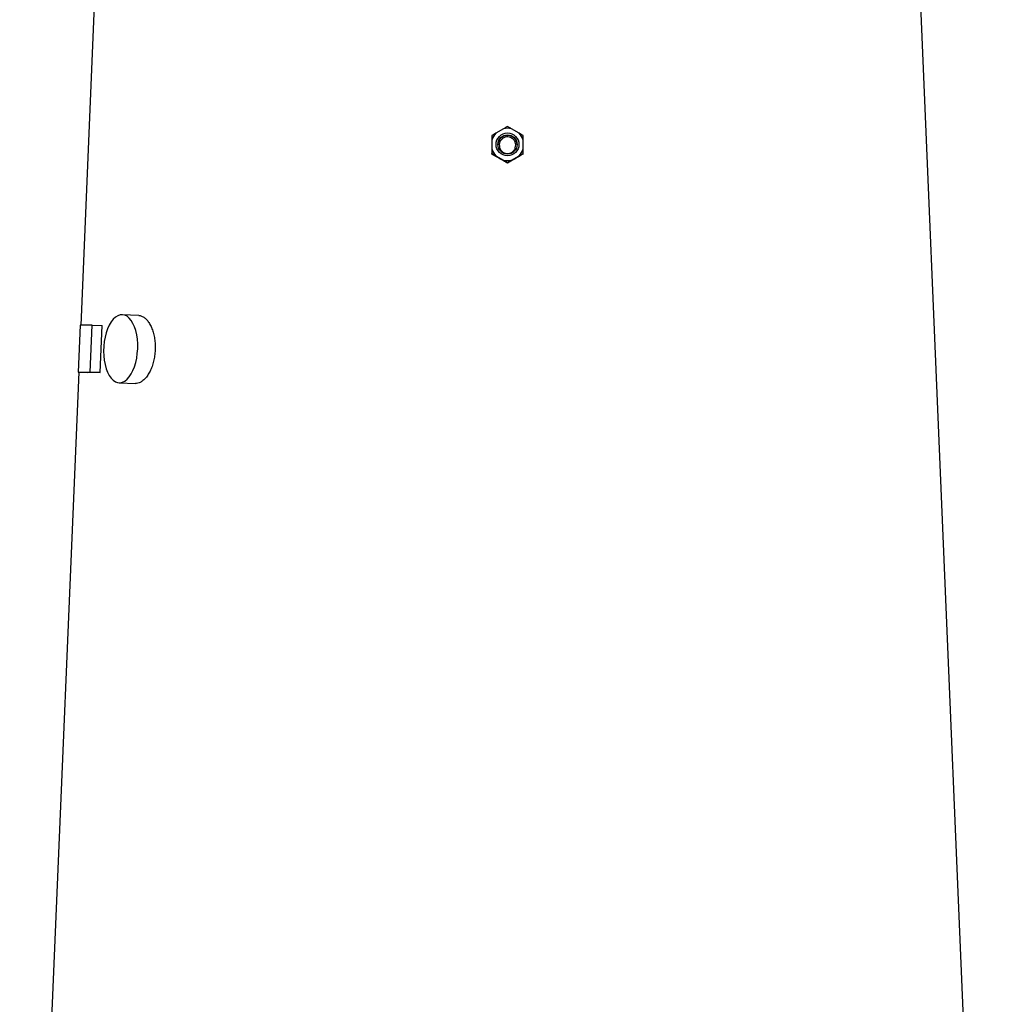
# Model space of a CAD drawing. Header units: millimetres. Extents: x 1136 to 1836, y 540 to 2623.
# Tile 11 of 13: x 1278 to 1794, y 1581 to 2102. Entities that reach past the tile are written whole.
import ezdxf

# ---------------------------------------------------------------- set-up
doc = ezdxf.new("R2010")
doc.units = ezdxf.units.MM

msp = doc.modelspace()

# ---------------------------------------------------------------- linework, layer by layer
at = {"color": 7, "linetype": 'Continuous', "lineweight": 25}
for p, q in [((1318.49, 2135.59), (1310.28, 1940.53)), ((1794, 1173.59), (1753.5, 2135.59)), ((1533.9, 2044.3), (1529.86, 2041.96)), ((1542.13, 2041.96), (1538.08, 2044.3)), ((1527.77, 2038.35), (1527.77, 2033.68)), ((1544.22, 2038.35), (1544.22, 2040.69)), ((1544.22, 2033.68), (1544.22, 2038.35)), ((1527.77, 2030.92), (1527.77, 2031.2)), ((1529.75, 2029.71), (1527.77, 2030.92)), ((1544.22, 2030.92), (1544.22, 2031.2)), ((1529.86, 2030.06), (1533.9, 2027.73)), ((1535.99, 2026.17), (1535.99, 2026.46)), ((1538.08, 2027.73), (1542.13, 2030.06)), ((1340.92, 1945.57), (1332.27, 1945.99)), ((1309.9, 1940.53), (1308.88, 1915.56)), ((1316.37, 1940.53), (1309.9, 1940.53)), ((1315.35, 1915.56), (1316.37, 1940.53)), ((1316.37, 1940.53), (1321.53, 1940.31)), ((1320.51, 1915.33), (1321.53, 1940.31)), ((1309.22, 1915.54), (1277.99, 1173.59)), ((1308.88, 1915.56), (1315.35, 1915.56)), ((1308.88, 1915.56), (1314.04, 1915.33)), ((1315.35, 1915.56), (1320.51, 1915.33)), ((1330.52, 1910.03), (1339.17, 1909.61))]:
    msp.add_line(p, q, dxfattribs=at)
at = {"color": 7, "linetype": 'Continuous', "lineweight": 25, "flags": 128}
msp.add_lwpolyline([(1340.39, 1928.01), (1340.4, 1930.52), (1340.22, 1932.97), (1339.88, 1935.33), (1339.37, 1937.54), (1338.71, 1939.57), (1337.9, 1941.38), (1336.97, 1942.92), (1335.93, 1944.18), (1334.8, 1945.12), (1333.6, 1945.72), (1332.36, 1945.99), (1331.1, 1945.9), (1329.85, 1945.46), (1328.63, 1944.69), (1327.46, 1943.59), (1326.37, 1942.19), (1325.37, 1940.51), (1324.5, 1938.58), (1323.75, 1936.46), (1323.16, 1934.16), (1322.72, 1931.75), (1322.46, 1929.27), (1322.37, 1926.76), (1322.45, 1924.27), (1322.71, 1921.86), (1323.14, 1919.57), (1323.72, 1917.44), (1324.46, 1915.52), (1325.33, 1913.84), (1326.32, 1912.44), (1327.41, 1911.34), (1328.58, 1910.56), (1329.8, 1910.13), (1331.05, 1910.04), (1332.31, 1910.3), (1333.55, 1910.91), (1334.75, 1911.85), (1335.88, 1913.1), (1336.93, 1914.65), (1337.86, 1916.45), (1338.68, 1918.48), (1339.35, 1920.7), (1339.86, 1923.06), (1340.21, 1925.51), (1340.39, 1928.01)], dxfattribs=at)
at = {"color": 7, "linetype": 'Continuous', "lineweight": 25}
for centre, radius in [((1535.99, 2036.01), 6.05), ((1536, 2035.99), 5.1)]:
    msp.add_circle(centre, radius, dxfattribs=at)
for centre, radius, start, end in [((1535.99, 2036.01), 8.54, 135.821, 164.1351), ((1535.99, 2036), 8.56, 75.861, 104.139), ((1536, 2036.01), 8.54, 15.8649, 44.179), ((1535.99, 2035.61), 5.1, 2.142, 177.858), ((1535.98, 2036.02), 8.54, 195.8641, 224.1799), ((1536, 2036.02), 8.54, 315.8201, 344.1359), ((1535.99, 2036.03), 8.56, 255.861, 284.139)]:
    msp.add_arc(centre, radius, start, end, dxfattribs=at)
for centre, major_axis, ratio, start_param, end_param in [((1541.41, 2013.61), (222.61, -128.81), 0.031541, 1.621659, 1.641449), ((1530.58, 2013.61), (222.61, 128.81), 0.031541, 1.500143, 1.519934), ((1536.38, 1905.78), (227.18, -9.24), 0.010878, 2.825186, 2.935286)]:
    msp.add_ellipse(centre, major_axis=major_axis, ratio=ratio, start_param=start_param, end_param=end_param, dxfattribs=at)
for points, knots in [([(1529.86, 2041.96), (1529.84, 2041.95), (1529.08, 2041.49), (1528.41, 2041.09), (1527.77, 2040.69)], [0, 0, 0, 0, 0.02908, 1, 1, 1, 1]), ([(1535.99, 2045.43), (1535.55, 2045.19), (1534.89, 2044.84), (1534.14, 2044.43), (1533.9, 2044.3)], [0, 0, 0, 0, 0.685947, 1, 1, 1, 1]), ([(1538.08, 2044.3), (1537.57, 2044.58), (1536.83, 2044.98), (1536.19, 2045.33), (1535.99, 2045.43)], [0, 0, 0, 0, 0.695918, 1, 1, 1, 1]), ([(1544.22, 2040.69), (1543.92, 2040.88), (1543.27, 2041.28), (1542.52, 2041.73), (1542.13, 2041.96)], [0, 0, 0, 0, 0.467967, 1, 1, 1, 1]), ([(1527.77, 2040.69), (1527.77, 2040.32), (1527.77, 2039.59), (1527.77, 2038.75), (1527.77, 2038.35)], [0, 0, 0, 0, 0.5152084, 1, 1, 1, 1]), ([(1532.45, 2033.06), (1532.21, 2033.49), (1531.72, 2034.37), (1531.59, 2035.9), (1531.93, 2037.38), (1532.76, 2038.66), (1533.96, 2039.58), (1535.37, 2040.04), (1536.84, 2040), (1538.21, 2039.48), (1539.34, 2038.53), (1540.1, 2037.25), (1540.41, 2035.78), (1540.22, 2034.27), (1539.53, 2032.9), (1538.44, 2031.85), (1537.07, 2031.24), (1535.6, 2031.13), (1534.19, 2031.51), (1533.12, 2032.21), (1532.64, 2032.82), (1532.45, 2033.06)], [0, 0, 0, 0, 0.054464, 0.108984, 0.16396, 0.218845, 0.273109, 0.326485, 0.379104, 0.431451, 0.484126, 0.537562, 0.591861, 0.646752, 0.701727, 0.756226, 0.809884, 0.862701, 0.915071, 0.967586, 1, 1, 1, 1]), ([(1527.77, 2033.68), (1527.77, 2032.88), (1527.77, 2032.01), (1527.77, 2031.25), (1527.77, 2031.2)], [0, 0, 0, 0, 0.934461, 1, 1, 1, 1]), ([(1527.77, 2031.2), (1528.07, 2031.04), (1528.72, 2030.69), (1529.46, 2030.28), (1529.86, 2030.06)], [0, 0, 0, 0, 0.466325, 1, 1, 1, 1]), ([(1542.13, 2030.06), (1542.34, 2030.18), (1543.09, 2030.59), (1543.74, 2030.94), (1544.22, 2031.2)], [0, 0, 0, 0, 0.274991, 1, 1, 1, 1]), ([(1544.22, 2030.92), (1543.92, 2030.73), (1543.3, 2030.35), (1542.6, 2029.92), (1542.24, 2029.71)], [0, 0, 0, 0, 0.4918001, 1, 1, 1, 1]), ([(1544.22, 2031.2), (1544.22, 2031.8), (1544.22, 2032.59), (1544.22, 2033.48), (1544.22, 2033.68)], [0, 0, 0, 0, 0.769203, 1, 1, 1, 1]), ([(1533.9, 2027.73), (1534.37, 2027.45), (1535.11, 2027), (1535.75, 2026.6), (1535.99, 2026.46)], [0, 0, 0, 0, 0.626765, 1, 1, 1, 1]), ([(1535.99, 2026.17), (1535.55, 2026.41), (1534.96, 2026.73), (1534.3, 2027.09), (1534.15, 2027.17)], [0, 0, 0, 0, 0.769494, 1, 1, 1, 1]), ([(1535.99, 2026.46), (1536.63, 2026.84), (1537.29, 2027.25), (1538.05, 2027.71), (1538.08, 2027.73)], [0, 0, 0, 0, 0.952461, 1, 1, 1, 1]), ([(1537.84, 2027.17), (1537.41, 2026.94), (1536.76, 2026.59), (1536.19, 2026.28), (1535.99, 2026.17)], [0, 0, 0, 0, 0.658822, 1, 1, 1, 1]), ([(1340.92, 1945.52), (1341.06, 1945.53), (1341.7, 1945.56), (1342.86, 1945.12), (1344.33, 1944.18), (1345.7, 1942.74), (1346.94, 1940.87), (1347.99, 1938.63), (1348.82, 1936.06), (1349.4, 1933.26), (1349.69, 1930.3), (1349.7, 1927.26), (1349.41, 1924.24), (1348.85, 1921.31), (1348.02, 1918.57), (1346.97, 1916.07), (1345.72, 1913.91), (1344.32, 1912.12), (1342.82, 1910.77), (1341.27, 1909.92), (1340.04, 1909.56), (1339.36, 1909.65), (1339.18, 1909.67)], [0, 0, 0, 0, 0.0149034, 0.0684811, 0.1219952, 0.17551, 0.2291446, 0.2827793, 0.3365325, 0.3902838, 0.4439667, 0.497649, 0.5511841, 0.6047188, 0.6582584, 0.7117989, 0.7654886, 0.8191782, 0.8729288, 0.9266786, 0.9803077, 1, 1, 1, 1])]:
    msp.add_open_spline(points, degree=3, knots=knots, dxfattribs=at)

doc.saveas('drawing.dxf')
